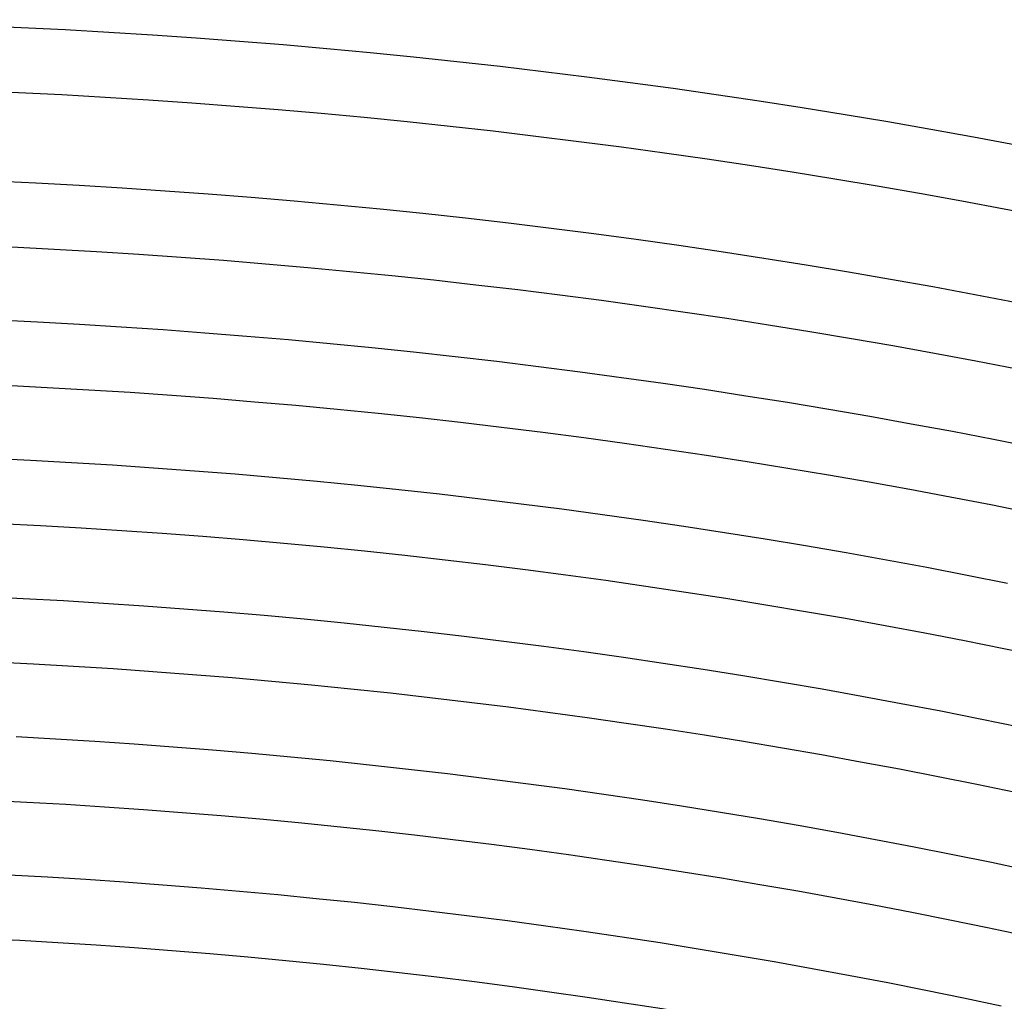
# Model space of a CAD drawing. Header units: millimetres. Extents: x -485 to 485, y -485 to 485.
# Tile 74 of 110: x 21 to 81, y 380 to 440. Entities that reach past the tile are written whole.
import ezdxf

# ---------------------------------------------------------------- set-up
doc = ezdxf.new("R2010")
doc.units = ezdxf.units.MM
doc.layers.add('THICK', color=7, linetype='Continuous')

msp = doc.modelspace()

# ---------------------------------------------------------------- linework, layer by layer
at = {"layer": 'THICK'}
for p, q in [((19.3, 421.558), (21.872, 421.433)), ((21.872, 421.433), (24.442, 421.292)), ((24.442, 421.292), (27.011, 421.135)), ((27.011, 421.135), (29.58, 420.962)), ((29.58, 420.962), (32.147, 420.774)), ((32.147, 420.774), (34.713, 420.57)), ((34.713, 420.57), (37.278, 420.35)), ((37.278, 420.35), (39.842, 420.115)), ((39.842, 420.115), (42.404, 419.864)), ((42.404, 419.864), (44.964, 419.598)), ((44.964, 419.598), (47.523, 419.316)), ((47.523, 419.316), (50.08, 419.018)), ((50.08, 419.018), (52.635, 418.705)), ((52.635, 418.705), (55.188, 418.376)), ((55.188, 418.376), (57.74, 418.031)), ((57.74, 418.031), (60.288, 417.671)), ((60.288, 417.671), (62.835, 417.296)), ((62.835, 417.296), (65.38, 416.905)), ((65.38, 416.905), (67.922, 416.498)), ((67.922, 416.498), (70.461, 416.076)), ((70.461, 416.076), (72.998, 415.638)), ((72.998, 415.638), (75.532, 415.185)), ((75.532, 415.185), (78.063, 414.717)), ((78.063, 414.717), (80.592, 414.233)), ((80.592, 414.233), (83.117, 413.734)), ((18.912, 413.067), (21.431, 412.944)), ((21.431, 412.944), (23.95, 412.806)), ((23.95, 412.806), (26.467, 412.652)), ((26.467, 412.652), (28.984, 412.483)), ((28.984, 412.483), (31.5, 412.298)), ((31.5, 412.298), (34.014, 412.099)), ((34.014, 412.099), (36.527, 411.883)), ((36.527, 411.883), (39.039, 411.653)), ((39.039, 411.653), (41.55, 411.407)), ((41.55, 411.407), (44.059, 411.146)), ((44.059, 411.146), (46.566, 410.87)), ((46.566, 410.87), (49.071, 410.578)), ((49.071, 410.578), (51.575, 410.271)), ((51.575, 410.271), (54.077, 409.949)), ((54.077, 409.949), (56.577, 409.611)), ((56.577, 409.611), (59.074, 409.258)), ((59.074, 409.258), (61.57, 408.891)), ((61.57, 408.891), (64.063, 408.507)), ((64.063, 408.507), (66.553, 408.109)), ((66.553, 408.109), (69.042, 407.695)), ((69.042, 407.695), (71.527, 407.267)), ((71.527, 407.267), (74.011, 406.823)), ((74.011, 406.823), (76.491, 406.364)), ((76.491, 406.364), (78.968, 405.889)), ((78.968, 405.889), (81.443, 405.4)), ((18.523, 404.576), (20.99, 404.456)), ((20.99, 404.456), (23.457, 404.32)), ((23.457, 404.32), (25.923, 404.169)), ((25.923, 404.169), (28.388, 404.004)), ((28.388, 404.004), (30.852, 403.823)), ((30.852, 403.823), (33.315, 403.627)), ((33.315, 403.627), (35.777, 403.417)), ((35.777, 403.417), (38.237, 403.191)), ((38.237, 403.191), (40.696, 402.95)), ((40.696, 402.95), (43.153, 402.694)), ((43.153, 402.694), (45.609, 402.424)), ((45.609, 402.424), (48.063, 402.138)), ((48.063, 402.138), (50.515, 401.837)), ((50.515, 401.837), (52.965, 401.522)), ((52.965, 401.522), (55.414, 401.191)), ((55.414, 401.191), (57.86, 400.846)), ((57.86, 400.846), (60.304, 400.485)), ((60.304, 400.485), (62.746, 400.11)), ((62.746, 400.11), (65.185, 399.72)), ((65.185, 399.72), (67.623, 399.315)), ((67.623, 399.315), (70.057, 398.895)), ((70.057, 398.895), (72.489, 398.46)), ((72.489, 398.46), (74.918, 398.01)), ((74.918, 398.01), (77.345, 397.546)), ((77.345, 397.546), (79.769, 397.067)), ((79.769, 397.067), (82.189, 396.573)), ((20.55, 395.967), (22.965, 395.834)), ((22.965, 395.834), (25.379, 395.687)), ((25.379, 395.687), (27.792, 395.525)), ((27.792, 395.525), (30.205, 395.348)), ((30.205, 395.348), (32.616, 395.156)), ((32.616, 395.156), (35.026, 394.95)), ((35.026, 394.95), (37.434, 394.729)), ((37.434, 394.729), (39.842, 394.493)), ((39.842, 394.493), (42.247, 394.243)), ((42.247, 394.243), (44.651, 393.978)), ((44.651, 393.978), (47.054, 393.698)), ((47.054, 393.698), (49.455, 393.404)), ((49.455, 393.404), (51.854, 393.095)), ((51.854, 393.095), (54.251, 392.771)), ((54.251, 392.771), (56.645, 392.433)), ((56.645, 392.433), (59.038, 392.08)), ((59.038, 392.08), (61.429, 391.713)), ((61.429, 391.713), (63.817, 391.331)), ((63.817, 391.331), (66.203, 390.934)), ((66.203, 390.934), (68.587, 390.523)), ((68.587, 390.523), (70.968, 390.097)), ((70.968, 390.097), (73.346, 389.657)), ((73.346, 389.657), (75.722, 389.202)), ((75.722, 389.202), (78.094, 388.733)), ((78.094, 388.733), (80.464, 388.25)), ((80.464, 388.25), (82.831, 387.751)), ((20.109, 387.479), (22.473, 387.349)), ((22.473, 387.349), (24.835, 387.204)), ((24.835, 387.204), (27.197, 387.046)), ((27.197, 387.046), (29.557, 386.873)), ((29.557, 386.873), (31.917, 386.685)), ((31.917, 386.685), (34.275, 386.483)), ((34.275, 386.483), (36.632, 386.267)), ((36.632, 386.267), (38.987, 386.036)), ((38.987, 386.036), (41.342, 385.791)), ((41.342, 385.791), (43.694, 385.532)), ((43.694, 385.532), (46.045, 385.258)), ((46.045, 385.258), (48.394, 384.97)), ((48.394, 384.97), (50.742, 384.668)), ((50.742, 384.668), (53.088, 384.351)), ((53.088, 384.351), (55.431, 384.02)), ((55.431, 384.02), (57.773, 383.675)), ((57.773, 383.675), (60.112, 383.315)), ((60.112, 383.315), (62.449, 382.941)), ((62.449, 382.941), (64.784, 382.553)), ((64.784, 382.553), (67.116, 382.151)), ((67.116, 382.151), (69.446, 381.734)), ((69.446, 381.734), (71.774, 381.304)), ((71.774, 381.304), (74.098, 380.859)), ((74.098, 380.859), (76.42, 380.4)), ((76.42, 380.4), (78.739, 379.926)), ((78.739, 379.926), (81.056, 379.439))]:
    msp.add_line(p, q, dxfattribs=at)
for radius, start, end in [(440, 45.26011, 89.73992), (436, 45.26281, 89.73717), (430.5, 45.06347, 89.93655), (426.5, 45.26871, 89.73132), (418, 45.27415, 89.72588), (409.5, 45.27982, 89.72015), (401, 45.28578, 89.71425), (392.5, 45.29197, 89.70806), (384, 45.29844, 89.70158)]:
    msp.add_arc((0, 0), radius, start, end, dxfattribs=at)

doc.saveas('drawing.dxf')
